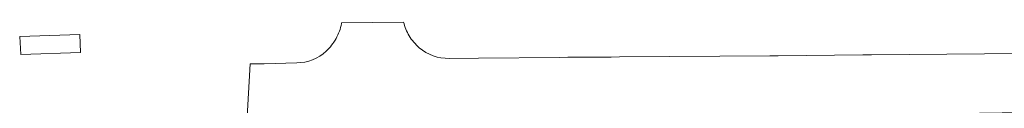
# Model space of a CAD drawing. Header units: metres. Extents: x 97476 to 98458, y 435938 to 436449.
# Tile 12 of 52: x 97835 to 97950, y 436155 to 436165. Entities that reach past the tile are written whole.
import ezdxf

# ---------------------------------------------------------------- set-up
doc = ezdxf.new("R2010")
doc.units = ezdxf.units.M
doc.layers.add('B-WE-VH-VERHARDING_BETONSTRAATSTEEN-GV', color=252, linetype='Continuous', lineweight=18)
doc.layers.add('B-WE-VH-VERHARDING_OPEN-GV', color=252, linetype='Continuous', lineweight=18)

msp = doc.modelspace()

# ---------------------------------------------------------------- linework, layer by layer
at = {"layer": 'B-WE-VH-VERHARDING_BETONSTRAATSTEEN-GV'}
for points in [[(97872.17, 436165.14, -0.080689), (97871.53, 436163.37)], [(97880.09, 436163.71, -0.075808), (97879.44, 436165.31)], [(97881.28, 436162.3, -0.081295), (97880.09, 436163.71)], [(97871.53, 436163.37, -0.079647), (97870.38, 436161.91)], [(97870.38, 436161.91, -0.193745), (97866.94, 436160.54)], [(97884.76, 436161.05, -0.184426), (97881.28, 436162.3)]]:
    msp.add_lwpolyline(points, format="xyb", dxfattribs=at)
for points in [[(97879.44, 436165.31), (97872.19, 436165.23), (97872.18, 436165.19), (97872.17, 436165.14)], [(97866.94, 436160.54), (97863.12, 436160.41), (97861.48, 436160.41), (97860.97, 436151.47), (97864.94, 436151.59), (97864.87, 436153.38), (97875.08, 436153.77), (97876.33, 436153.82), (97903.09, 436154.14), (97919.79, 436154.34), (97944.22, 436154.62), (97952.1, 436154.72), (97967.57, 436154.9), (97972.8, 436154.96), (97983.24, 436155.08), (97985.69, 436155.11), (97987.2, 436154.98), (97987.15, 436162.25)], [(97985.16, 436161.92), (97959.74, 436161.68), (97958.77, 436161.66), (97957.95, 436161.66), (97952.83, 436161.62), (97951.84, 436161.62), (97934.19, 436161.47), (97933.2, 436161.46), (97923.27, 436161.37), (97922.3, 436161.36), (97904.72, 436161.23), (97903.75, 436161.21), (97898.64, 436161.18), (97897.69, 436161.17), (97888.22, 436161.09), (97884.76, 436161.05)]]:
    msp.add_lwpolyline(points, dxfattribs=at)
at = {"layer": 'B-WE-VH-VERHARDING_OPEN-GV'}
msp.add_lwpolyline([(97841.56, 436163.84), (97834.51, 436163.61), (97834.64, 436161.5), (97841.64, 436161.74)], close=True, dxfattribs=at)

doc.saveas('drawing.dxf')
